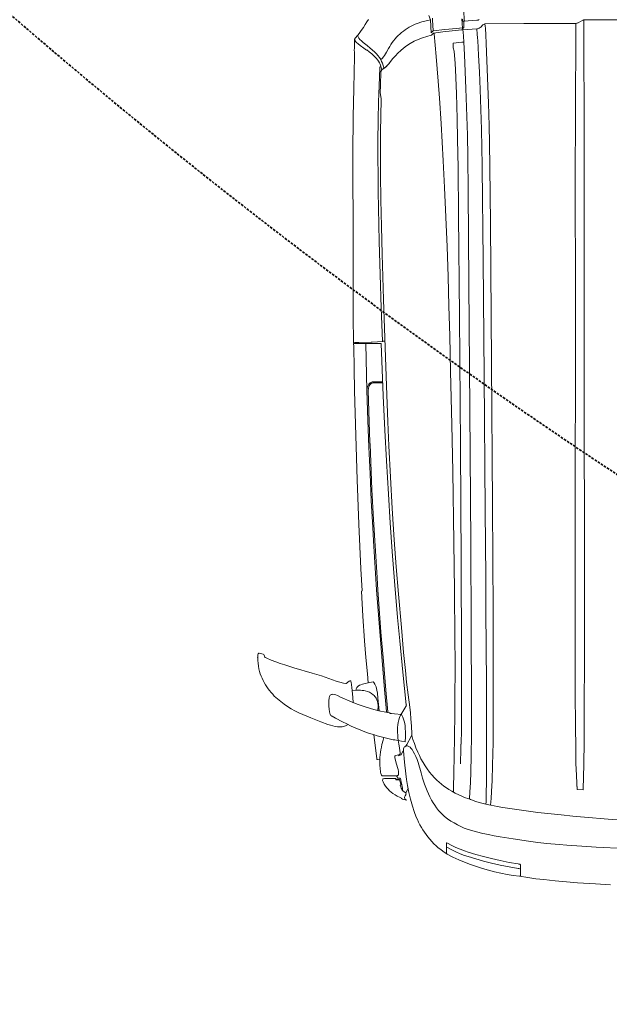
# Model space of a CAD drawing. Header units: millimetres. Extents: x 2204655785 to 2205143108, y 485765510 to 486291538.
# Tile 25 of 156: x 2204898714 to 2204900233, y 486172380 to 486174916. Entities that reach past the tile are written whole.
import ezdxf
from ezdxf.enums import TextEntityAlignment as Align
from ezdxf.lldxf.tags import DXFTag

# ---------------------------------------------------------------- set-up
doc = ezdxf.new("R2010")
doc.units = ezdxf.units.MM
doc.linetypes.add('DASHED2', pattern=[9.525, 6.35, -3.175])
doc.linetypes.add('НЕВИДИМАЯX2', pattern=[19.05, 12.7, -6.35])
for name, color, linetype in [('206ППР Панелевоз', 7, 'Continuous'), ('ППР_Автокран СКАТ-40', 7, 'Continuous'), ('ППР_Автокран_Опасная зона', 1, 'Continuous'), ('ППР_Автокран_Стрела', 7, 'Continuous'), ('ППР_Автокран_Стрела_15м', 7, 'Continuous'), ('ППР_Опасная зона от крана', 1, 'Continuous'), ('ППР_Разрез', 5, 'Continuous'), ('ППР_СКЛАД №2', 7, 'Continuous'), ('ППР_Стрела', 7, 'Continuous')]:
    doc.layers.add(name, color=color, linetype=linetype)
doc.styles.add('ППРк_М1-1', font='GOST_Common Italic.ttf', dxfattribs={"height": 800})
doc.styles.add('ППРк_М1-1кран', font='GOST_Common Italic.ttf', dxfattribs={"width": 0.8, "height": 600})
tags = doc.linetypes.add('опасная зона_Кран', pattern='A,30,-8,4,-8,30,-8,4,-8,30,-8,4,[230,Bbox.shx,S=2.5,R=0,X=0,Y=-10],-6', length=148).pattern_tags.tags
tags[24] = DXFTag(74, 5)

# ---------------------------------------------------------------- blocks, each defined once
blk = doc.blocks.new('*U443')
at = {"layer": 'ППР_Опасная зона от крана', "linetype": 'опасная зона_Кран', "lineweight": 80, "ltscale": 100}
blk.add_arc((135, 0), 50270, 90, 270, dxfattribs=at)
at = {"layer": 'ППР_Стрела', "linetype": 'НЕВИДИМАЯX2', "lineweight": 50, "ltscale": 100}
blk.add_arc((135, 0), 38700, 90, 270, dxfattribs=at)
at = {"layer": 'ППР_Стрела', "linetype": 'Continuous', "lineweight": 100}
blk.add_arc((135, 0), 30700, 90, 270, dxfattribs=at)
at = {"style": 'ППРк_М1-1', "width": 0.8}
for tag, p, height, flags in [('ОПАСНАЯ_ЗОНА', (25480.86, 21929.55), 800, 1), ('ОТЛЕТ_ГРУЗА', (25413.72, 20678.22), 800, 1), ('Кол-во_элементов', (2695.66, -1978.25), 1200, 8)]:
    blk.add_attdef(tag, p, '', height=height, dxfattribs=dict(at, flags=flags))
at = {"style": 'ППРк_М1-1', "width": 0.8, "flags": 8}
blk.add_attdef('МАРКА_КРАНА', text='', height=1200, dxfattribs=at).set_placement((8837.5, 818.17), align=Align.CENTER)
blk.add_attdef('ВЫСОТА', text='', height=1200, dxfattribs=at).set_placement((9134.89, -8454.02), align=Align.MIDDLE_CENTER)
at = {"layer": 'Defpoints', "style": 'ППРк_М1-1', "width": 0.8, "flags": 1}
for tag, p in [('МАКСИМАЛЬНАЯ_ДЛИНА_ГРУЗА', (25470.43, 19233.22)), ('ШИРИНА_ГРУЗА', (25397.01, 17803.51))]:
    blk.add_attdef(tag, p, '', height=800, dxfattribs=at)
at = {"layer": 'ППР_Разрез', "style": 'ППРк_М1-1кран', "width": 0.8, "flags": 8}
for tag, p in [('РАЗРЕЗ2', (-1027.85, 55181.17)), ('РАЗРЕЗ', (-1731.87, -54129.29))]:
    blk.add_attdef(tag, p, '', height=800, dxfattribs=at)
at = {"layer": 'ППР_Стрела', "style": 'ППРк_М1-1кран', "width": 0.8, "flags": 8}
for tag, p in [('ВЫСОТА_КРЮКА_ГОРИЗ', (-19652.89, 21607.87)), ('ГАБАРИТ_СТРЕЛЫ', (-25019.84, 21408.72)), ('ВЫСОТА_КРЮКА_НАКЛ', (-20393.31, 20761.66)), ('ВЫЛЕТ', (-16616.63, 14016.8))]:
    blk.add_attdef(tag, p, '', height=800, rotation=317, dxfattribs=at)
blk = doc.blocks.new('*U778')
at = {"layer": 'ППР_Автокран_Опасная зона', "color": 1, "linetype": 'опасная зона_Кран', "lineweight": 80, "ltscale": 100}
blk.add_arc((-3.65, 4.56), 29000, 319.788537, 219.788112, dxfattribs=at)
at = {"layer": 'ППР_Автокран_Стрела', "lineweight": 50}
blk.add_arc((-3.65, 4.56), 18000, 319.786841, 219.78643, dxfattribs=at)
at = {"layer": 'ППР_Автокран_Стрела_15м', "linetype": 'DASHED2', "lineweight": 35}
blk.add_arc((0.22, 1.42), 15000, 319.786203, 219.767437, dxfattribs=at)
blk = doc.blocks.new('*U789')
at = {"layer": '206ППР Панелевоз', "lineweight": 5}
for p, q in [((36.7, 771.2), (36.7, 2136.3)), ((2099.9, 895.4), (2095.3, 833.4)), ((2171.2, 875.3), (2167.3, 802.4)), ((2262.1, 801.2), (2264.2, 839.6)), ((2095.3, 833.4), (2090.3, 773)), ((2167.3, 802.4), (2165.2, 766)), ((2259.1, 754.9), (2262.1, 801.2)), ((36.8, 769.9), (36.7, 771.2)), ((36.7, 771.2), (36.7, 771.2)), ((36.7, 771.2), (36.9, 769.5)), ((62.7, 771.2), (36.7, 771.2)), ((36.7, 771.2), (36.7, 771.2)), ((37.4, 768.2), (36.8, 769.9)), ((36.9, 769.5), (37.4, 768.2)), ((43.9, 756.3), (37.4, 768.2)), ((37.4, 768.2), (43.9, 756.3)), ((144.3, 771.2), (62.7, 771.2)), ((247.9, 771.7), (144.3, 771.2)), ((303.6, 771.7), (247.9, 771.7)), ((397, 772), (303.6, 771.7)), ((477.3, 772.1), (397, 772)), ((791.9, 772), (477.3, 772.1)), ((1648.3, 772.2), (791.9, 772)), ((1843.8, 772), (1648.3, 772.2)), ((1895.7, 771.7), (1843.8, 772)), ((1954.3, 771), (1895.7, 771.7)), ((2018.6, 769.6), (1954.3, 771)), ((2020.3, 769.6), (2018.6, 769.6)), ((2018.6, 769.6), (2018.6, 769.6)), ((2019.2, 753.4), (2020.3, 769.6)), ((2090.3, 773), (2087.5, 742.8)), ((2165.2, 766), (2162.4, 726.7)), ((44.4, 755.5), (43.9, 756.3)), ((43.9, 756.3), (44, 756.3)), ((44, 756.3), (43.9, 756.3)), ((43.9, 756.3), (44, 756.3)), ((44, 756.3), (45, 753.7)), ((45.2, 752.8), (44.4, 755.5)), ((45, 753.7), (45.5, 751)), ((45.5, 750), (45.2, 752.8)), ((45.5, 751), (45.5, 750)), ((45.5, 750), (112.9, 750.2)), ((45.5, 716.5), (45.5, 750)), ((112.9, 750.2), (224.6, 749.6)), ((224.6, 749.6), (274.5, 749.2)), ((274.5, 749.2), (323.5, 749.4)), ((323.5, 749.4), (402.3, 748.8)), ((402.3, 748.8), (794, 749.1)), ((794, 749.1), (1356.9, 748.7)), ((1356.9, 748.7), (1582, 748.6)), ((1582, 748.6), (1670.3, 748.5)), ((1670.3, 748.5), (1777.3, 748.8)), ((1777.3, 748.8), (1849, 749)), ((1849, 749), (1918.3, 750)), ((1918.3, 750), (1951.3, 750.7)), ((1951.3, 750.7), (1983.3, 752)), ((1983.3, 752), (2002.8, 752.9)), ((2002.8, 752.9), (2011.7, 753.2)), ((2011.7, 753.2), (2011.7, 753.4)), ((2011.7, 753.4), (2011.7, 753.4)), ((2011.7, 753.4), (2019.2, 753.4)), ((2087.5, 742.8), (2084.5, 712.6)), ((2256.9, 726), (2259.1, 754.9)), ((45.9, 616), (45.5, 716.5)), ((2084.5, 712.6), (2077.9, 652.3)), ((2162.4, 726.7), (2160.9, 707.1)), ((2254.3, 697), (2256.9, 726)), ((2160.9, 707.1), (2157.9, 675.8)), ((2251.3, 668.2), (2254.3, 697)), ((2157.9, 675.8), (2155.2, 652.2)), ((2248.8, 647.2), (2251.3, 668.2)), ((2077.9, 652.3), (2074.2, 622.3)), ((2155.2, 652.2), (2152.2, 628.7)), ((2245.8, 626.2), (2248.8, 647.2)), ((46.8, 515.5), (45.9, 616)), ((2074.2, 622.3), (2070.1, 592.2)), ((2152.2, 628.7), (2146.4, 588.6)), ((2242.6, 605.3), (2245.8, 626.2)), ((2070.1, 592.2), (2065.4, 562.3)), ((2146.4, 588.6), (2141, 555.4)), ((2206.7, 578.8), (2210.9, 602)), ((2210.9, 602), (2211.1, 603.8)), ((2211.1, 603.8), (2211.8, 606)), ((2211.8, 606), (2212.9, 607.6)), ((2212.9, 607.6), (2213.5, 608)), ((2213.5, 608), (2214.1, 608.1)), ((2214.1, 608.1), (2229.6, 607.8)), ((2218.3, 578.8), (2222.4, 602)), ((2222.4, 602), (2222.7, 603.5)), ((2222.7, 603.5), (2223.4, 605.8)), ((2223.4, 605.8), (2224.5, 607.4)), ((2224.5, 607.4), (2225.1, 607.8)), ((2225.1, 607.8), (2225.6, 607.9)), ((2225.6, 607.9), (2241.2, 607.6)), ((2240.4, 589.1), (2237.8, 573)), ((2242.6, 605.3), (2240.4, 589.1)), ((2241.2, 607.6), (2241.8, 607.4)), ((2241.8, 607.4), (2242.2, 606.6)), ((2242.2, 606.6), (2242.6, 605.3)), ((2065.4, 562.3), (2062.7, 547.4)), ((2202.1, 555.7), (2206.7, 578.8)), ((2213.6, 555.7), (2218.3, 578.8)), ((2237.8, 573), (2234.7, 557)), ((918.8, 533.3), (559.6, 530.3)), ((1286.9, 535.8), (918.8, 533.3)), ((1561.1, 537.2), (1286.9, 535.8)), ((1649.3, 537.4), (1561.1, 537.2)), ((1561.1, 537.2), (1561.1, 537.2)), ((1864.8, 537.5), (1649.3, 537.4)), ((1897.7, 537.2), (1864.8, 537.5)), ((1956.1, 535.9), (1897.7, 537.2)), ((1995.7, 534.6), (1956.1, 535.9)), ((2024.1, 533.2), (1995.7, 534.6)), ((2042.4, 531.9), (2024.1, 533.2)), ((2062.7, 547.4), (2059.6, 532.5)), ((2138.2, 540.1), (2135.2, 525.4)), ((2141, 555.4), (2138.2, 540.1)), ((2191.9, 512.7), (2196.9, 532.6)), ((2196.9, 532.6), (2202.1, 555.7)), ((2203.4, 512.7), (2208.4, 532.6)), ((2208.4, 532.6), (2213.6, 555.7)), ((2231.1, 541.1), (2227.1, 525.3)), ((2234.7, 557), (2231.1, 541.1)), ((47.7, 515.7), (46.8, 515.5)), ((47.3, 514.4), (47.3, 515.4)), ((48, 512.6), (47.3, 514.4)), ((51.5, 516.4), (47.7, 515.7)), ((49.1, 511.1), (48, 512.6)), ((54.9, 505.3), (49.1, 511.1)), ((49.1, 511.1), (49.1, 511.1)), ((58.8, 517.2), (51.5, 516.4)), ((75.3, 518.5), (58.8, 517.2)), ((97.3, 519.5), (75.3, 518.5)), ((251.4, 525.4), (97.3, 519.5)), ((309.4, 527.2), (251.4, 525.4)), ((353.4, 528.2), (309.4, 527.2)), ((319.2, 507), (411.6, 508.6)), ((415.8, 529), (353.4, 528.2)), ((411.6, 508.6), (416.8, 508.6)), ((559.6, 530.3), (415.8, 529)), ((415.8, 529), (415.8, 529)), ((416.8, 508.6), (655.3, 511.3)), ((416.8, 508.6), (416.8, 508.6)), ((655.3, 511.3), (953.5, 514.2)), ((953.5, 514.2), (1300.4, 517.1)), ((1300.4, 517.1), (1473, 518.3)), ((1473, 518.3), (1558.9, 518.8)), ((1558.9, 518.8), (1746.3, 520.2)), ((1558.9, 518.8), (1558.9, 518.8)), ((1746.3, 520.2), (1804.1, 520.4)), ((1804.1, 520.4), (1860.2, 520)), ((1860.2, 520), (1860.2, 520)), ((1860.2, 520), (1889.6, 520)), ((1889.6, 520), (1939.6, 520.3)), ((1939.6, 520.3), (1978.5, 520.3)), ((1978.5, 520.3), (1990, 520.2)), ((1990, 520.2), (1990, 520.2)), ((1990, 520.2), (2039, 519.3)), ((2039, 519.3), (2050.8, 518.9)), ((2059.6, 530.3), (2042.4, 531.9)), ((2050.8, 518.9), (2057, 518.4)), ((2057, 518.4), (2053.5, 504.9)), ((2057, 518.4), (2059.6, 530.3)), ((2132, 510.9), (2128.1, 494.7)), ((2135.2, 525.4), (2132, 510.9)), ((2186.4, 492.9), (2191.9, 512.7)), ((2198, 492.9), (2203.4, 512.7)), ((2222.5, 509.6), (2217.5, 494.1)), ((2227.1, 525.3), (2222.5, 509.6)), ((37.1, 498.3), (35.8, 501.4)), ((37.6, 495), (37.1, 498.3)), ((39.9, 461.5), (37.6, 495)), ((56.4, 503.6), (54.9, 505.3)), ((54.9, 505.3), (54.9, 505.3)), ((57.6, 501.6), (56.4, 503.6)), ((58.6, 499.5), (57.6, 501.6)), ((59.2, 497.3), (58.6, 499.5)), ((59.6, 495), (59.2, 497.3)), ((59.6, 495), (73.7, 496.5)), ((61.8, 458.9), (59.6, 495)), ((73.7, 496.5), (82.6, 497.1)), ((82.6, 497.1), (90, 497.4)), ((90, 497.4), (127.3, 499.7)), ((127.3, 499.7), (171.2, 501.8)), ((171.2, 501.8), (215.8, 503.8)), ((215.8, 503.8), (293.4, 506.4)), ((293.4, 506.4), (319.2, 507)), ((2049, 490.2), (2044.9, 479.8)), ((2050.6, 494.8), (2049, 490.2)), ((2053.5, 504.9), (2050.6, 494.8)), ((2128.1, 494.7), (2123.7, 478.6)), ((2180.5, 473.2), (2186.4, 492.9)), ((2192, 473.2), (2198, 492.9)), ((2217.5, 494.1), (2212.1, 478.7)), ((36.4, 462.6), (14.2, 461.4)), ((58, 458.1), (33.5, 456.8)), ((34.4, 458.2), (37.7, 458.6)), ((39.3, 463.1), (36.4, 462.6)), ((37.7, 458.6), (39.4, 459)), ((39.4, 462.3), (39.3, 463.1)), ((39.4, 459), (39.4, 462.3)), ((55.1, 461.5), (39.9, 461.5)), ((56.2, 461.3), (55.1, 461.5)), ((55.1, 461.5), (55.1, 461.5)), ((57.1, 460.6), (56.2, 461.3)), ((58.6, 442.9), (57, 458)), ((57.6, 459.6), (57.1, 460.6)), ((57.7, 458.2), (57.6, 459.6)), ((62.1, 459.1), (57.7, 458.2)), ((58.6, 458.2), (61.7, 459)), ((61.7, 459), (61.9, 456.5)), ((68, 459.9), (62.1, 459.1)), ((78.1, 460.9), (68, 459.9)), ((93.6, 461.9), (78.1, 460.9)), ((126.6, 463.4), (93.6, 461.9)), ((94.2, 456.4), (93.6, 461.9)), ((213.6, 467), (126.6, 463.4)), ((285.6, 469.5), (213.6, 467)), ((333.8, 470.8), (285.6, 469.5)), ((388.9, 471.7), (333.8, 470.8)), ((476.7, 472.6), (388.9, 471.7)), ((714.9, 474.8), (476.7, 472.6)), ((1040.5, 477.4), (714.9, 474.8)), ((1385.8, 479.7), (1040.5, 477.4)), ((1600.8, 480.8), (1385.8, 479.7)), ((1794.3, 481.3), (1600.8, 480.8)), ((1876.7, 481.1), (1794.3, 481.3)), ((1933.4, 480.4), (1876.7, 481.1)), ((1973.3, 479.6), (1933.4, 480.4)), ((2002.2, 478.6), (1973.3, 479.6)), ((2025.4, 477.5), (2002.2, 478.6)), ((2043, 476.3), (2025.4, 477.5)), ((2033, 448.5), (2037.3, 458.2)), ((2037.3, 458.2), (2039.3, 463.7)), ((2037.3, 458.2), (2037.3, 458.2)), ((2039.3, 463.7), (2042.8, 474.2)), ((2042.7, 475.1), (2043, 476.3)), ((2042.8, 474.2), (2042.7, 475.1)), ((2042.8, 474.2), (2042.8, 474.2)), ((2043.8, 478), (2043, 476.3)), ((2044.4, 478.4), (2043.8, 478)), ((2044.9, 479.8), (2044.4, 478.3)), ((2044.4, 478.3), (2044.4, 478.4)), ((2118.3, 462.8), (2114.4, 453.8)), ((2121.2, 470.6), (2118.3, 462.8)), ((2123.7, 478.6), (2121.2, 470.6)), ((2173.1, 452.2), (2177.2, 463.1)), ((2177.2, 463.1), (2180.5, 473.2)), ((2184.6, 452.2), (2188.7, 463.1)), ((2188.7, 463.1), (2192, 473.2)), ((2206.2, 463.5), (2199.8, 448.5)), ((2212.1, 478.7), (2206.2, 463.5)), ((61.6, 412.6), (58.6, 442.9)), ((61.9, 456.5), (62.1, 456)), ((62.1, 456), (64.4, 431.7)), ((64.4, 431.7), (67.2, 407.5)), ((96.8, 434.4), (94.2, 456.4)), ((108.3, 434.5), (96.8, 434.4)), ((117, 436.7), (108.3, 434.5)), ((148.8, 439.1), (117, 436.7)), ((165.6, 440), (148.8, 439.1)), ((226.2, 442.4), (165.6, 440)), ((291.2, 444.5), (226.2, 442.4)), ((343.7, 445.7), (291.2, 444.5)), ((417.5, 446.9), (343.7, 445.7)), ((539.2, 448.1), (417.5, 446.9)), ((798.7, 450.4), (539.2, 448.1)), ((1133.9, 452.8), (798.7, 450.4)), ((1200.1, 433.1), (1078.6, 430.8)), ((1434.1, 454.7), (1133.9, 452.8)), ((1381.8, 436), (1200.1, 433.1)), ((1506.5, 437.6), (1381.8, 436)), ((1666.6, 455.7), (1434.1, 454.7)), ((1630.4, 438.8), (1506.5, 437.6)), ((1691.9, 439), (1630.4, 438.8)), ((1805.5, 455.9), (1666.6, 455.7)), ((1713.2, 439), (1691.9, 439)), ((1776.5, 438.7), (1713.2, 439)), ((1832.9, 438.5), (1776.5, 438.7)), ((1864.3, 455.7), (1805.5, 455.9)), ((1873.6, 438.1), (1832.9, 438.5)), ((1902.1, 455.1), (1864.3, 455.7)), ((1944.6, 436.6), (1873.6, 438.1)), ((1901.9, 454.4), (1902.1, 455.1)), ((1913, 454.2), (1901.9, 454.4)), ((1953.1, 453.4), (1913, 454.2)), ((1964.8, 436.3), (1944.6, 436.6)), ((1964.6, 435.9), (1964.8, 436.3)), ((2026.1, 434.9), (1964.6, 435.9)), ((2023.6, 430.6), (2028.5, 439.4)), ((2028.5, 439.4), (2033, 448.5)), ((2105.3, 436.4), (2100.2, 428)), ((2110.1, 445), (2105.3, 436.4)), ((2114.4, 453.8), (2110.1, 445)), ((2163.2, 430.9), (2168.4, 441.4)), ((2168.4, 441.4), (2173.1, 452.2)), ((2174.8, 430.9), (2180, 441.4)), ((2180, 441.4), (2184.6, 452.2)), ((2193, 433.7), (2185.7, 419.1)), ((2199.8, 448.5), (2193, 433.7)), ((64.8, 382.3), (61.6, 412.6)), ((67.2, 407.5), (70.4, 383.4)), ((399.9, 408.6), (303.1, 403.1)), ((468, 412.1), (399.9, 408.6)), ((544.5, 415.5), (468, 412.1)), ((621, 418.4), (544.5, 415.5)), ((697.6, 421), (621, 418.4)), ((774.1, 423.3), (697.6, 421)), ((850.6, 425.4), (774.1, 423.3)), ((941.9, 427.7), (850.6, 425.4)), ((1078.6, 430.8), (941.9, 427.7)), ((2010.3, 410.2), (2005.3, 403.9)), ((2014.9, 416.8), (2010.3, 410.2)), ((2019.4, 423.5), (2014.9, 416.8)), ((2023.5, 430.4), (2019.4, 423.5)), ((2084.3, 407.5), (2078.7, 401.8)), ((2088.5, 412.2), (2084.3, 407.5)), ((2094.6, 419.9), (2088.5, 412.2)), ((2100.2, 428), (2094.6, 419.9)), ((2156.4, 417.8), (2157, 419.8)), ((2156.4, 417.2), (2156.4, 417.8)), ((2156.7, 416.9), (2156.4, 417.2)), ((2157.1, 416.7), (2156.7, 416.9)), ((2157, 419.8), (2163.2, 430.9)), ((2171.2, 416.7), (2157.1, 416.7)), ((2167.9, 417.8), (2168.5, 419.8)), ((2168, 417.2), (2167.9, 417.8)), ((2168.2, 416.9), (2168, 417.2)), ((2168.6, 416.7), (2168.2, 416.9)), ((2168.5, 419.8), (2174.8, 430.9)), ((2182.8, 416.7), (2168.6, 416.7)), ((2168.6, 416.7), (2168.6, 416.7)), ((2174, 402.1), (2178.1, 407.6)), ((2178.1, 407.6), (2182, 413.3)), ((2182, 413.3), (2185.7, 419.1)), ((2183.6, 417.1), (2182.8, 416.7)), ((2182.8, 416.7), (2182.8, 416.7)), ((2184.6, 417.8), (2183.6, 417.1)), ((2185.7, 419.1), (2184.6, 417.8)), ((36.5, 381.2), (32.3, 380.9)), ((64.8, 382.3), (36.5, 381.2)), ((70.1, 377.4), (64.8, 382.3)), ((72.7, 385.6), (70.3, 385.4)), ((70.4, 383.4), (75.6, 378.6)), ((131, 390.8), (72.7, 385.6)), ((194, 395.8), (131, 390.8)), ((238.3, 398.9), (194, 395.8)), ((303.1, 403.1), (238.3, 398.9)), ((1981.6, 379.6), (1989, 386.4)), ((1994.7, 391.9), (1989, 386.2)), ((2000.1, 397.8), (1994.7, 391.9)), ((2005.3, 403.9), (2000.1, 397.8)), ((2053, 382.4), (2046.1, 378.4)), ((2059.8, 386.7), (2053, 382.4)), ((2066.4, 391.4), (2059.8, 386.7)), ((2072.7, 396.4), (2066.4, 391.4)), ((2078.7, 401.8), (2072.7, 396.4)), ((2153, 379), (2158.6, 384.4)), ((2158.6, 384.4), (2164, 390.1)), ((2164, 390.1), (2169.1, 396)), ((2169.1, 396), (2174, 402.1)), ((24.8, 371.2), (36.8, 376.1)), ((36.2, 375.9), (38.7, 364.4)), ((36.8, 376.1), (70.1, 377.4)), ((36.8, 376.1), (36.8, 376.1)), ((38.7, 364.4), (41.8, 353.1)), ((75.6, 378.6), (76.2, 377.3)), ((76.2, 377.3), (79.3, 366)), ((79.3, 366), (82.8, 355)), ((1940, 351.3), (1949.8, 356.8)), ((1949.8, 356.8), (1958.2, 361.9)), ((1958.2, 361.9), (1965.7, 367.1)), ((1965.7, 367.1), (1974.2, 373.5)), ((1974.2, 373.5), (1981.6, 379.6)), ((1990.2, 355.6), (1976.1, 351.5)), ((2005.6, 360.6), (1990.2, 355.6)), ((2013.9, 363.7), (2005.6, 360.6)), ((2022.1, 366.9), (2013.9, 363.7)), ((2030.2, 370.5), (2022.1, 366.9)), ((2038.2, 374.3), (2030.2, 370.5)), ((2046.1, 378.4), (2038.2, 374.3)), ((2116.6, 352.3), (2122.9, 356.1)), ((2122.9, 356.1), (2129.2, 360.1)), ((2129.2, 360.1), (2135.2, 364.4)), ((2135.2, 364.4), (2141.2, 368.9)), ((2141.2, 368.9), (2147.2, 373.8)), ((2147.2, 373.8), (2153, 379)), ((41.8, 353.1), (45.6, 341.9)), ((45.6, 341.9), (47.8, 336.5)), ((47.8, 336.5), (50.2, 331.1)), ((50.2, 331.1), (52.9, 325.8)), ((82.8, 355), (86.9, 344.3)), ((86.9, 344.3), (91.7, 333.9)), ((91.7, 333.9), (97.2, 323.8)), ((1879.7, 327.8), (1889.9, 330.7)), ((1889.9, 330.7), (1900.5, 334.2)), ((1900.5, 334.2), (1911.6, 338.3)), ((1911.6, 338.3), (1922.5, 342.8)), ((1921.4, 331.6), (1916.2, 328.3)), ((1927.3, 334.9), (1921.4, 331.6)), ((1922.5, 342.8), (1931.8, 347.1)), ((1934.2, 338.3), (1927.3, 334.9)), ((1931.8, 347.1), (1940, 351.3)), ((1941.6, 341.6), (1934.2, 338.3)), ((1949.1, 344.3), (1941.6, 341.6)), ((1976.1, 351.5), (1949.1, 344.3)), ((2062, 329.2), (2076.1, 333.8)), ((2076.1, 333.8), (2089.9, 339.2)), ((2089.9, 339.2), (2096.7, 342.2)), ((2096.7, 342.2), (2103.4, 345.3)), ((2103.4, 345.3), (2110.1, 348.7)), ((2110.1, 348.7), (2116.6, 352.3)), ((52.9, 325.8), (55.7, 320.7)), ((55.7, 320.7), (58.8, 315.6)), ((58.8, 315.6), (62, 310.7)), ((62, 310.7), (65.5, 306)), ((65.5, 306), (69.1, 301.3)), ((97.2, 323.8), (103.5, 314.2)), ((103.5, 314.2), (109.2, 306.4)), ((109.2, 306.4), (115.4, 299)), ((1601.7, 300.7), (1666.2, 306.5)), ((1666.2, 306.5), (1712.7, 311.1)), ((1712.7, 311.1), (1742.9, 314.3)), ((1801.2, 313.4), (1717, 304.2)), ((1742.9, 314.3), (1775, 318.3)), ((1775, 318.3), (1806.9, 322.7)), ((1800.6, 313.6), (1803.1, 313.3)), ((1803.6, 313.1), (1801.2, 313.4)), ((1803.1, 313.3), (1804.5, 312.9)), ((1805.6, 312.4), (1803.6, 313.1)), ((1804.5, 312.9), (1805.4, 312.5)), ((1805.4, 312.5), (1805.4, 312.5)), ((1805.4, 312.5), (1822.3, 301.9)), ((1822.3, 302), (1805.6, 312.4)), ((1805.6, 312.4), (1805.6, 312.4)), ((1806.9, 322.4), (1821.2, 324.1)), ((1806.9, 322.7), (1806.9, 322.4)), ((1821.2, 324.1), (1836.6, 325.5)), ((1832.7, 304.6), (1827.7, 302.1)), ((1838, 306.6), (1832.7, 304.6)), ((1836.6, 325.5), (1855.8, 326.6)), ((1843.4, 308.2), (1838, 306.6)), ((1848.9, 309.4), (1843.4, 308.2)), ((1854.6, 310.3), (1848.9, 309.4)), ((1860.3, 310.9), (1854.6, 310.3)), ((1855.8, 326.6), (1875.7, 327.5)), ((1871.9, 311.3), (1860.3, 310.9)), ((1883.5, 311.2), (1871.9, 311.3)), ((1875.7, 327.5), (1879.7, 327.8)), ((1882.1, 325.8), (1878.3, 327.8)), ((1903.5, 314.5), (1882.1, 325.8)), ((1896.1, 310.7), (1883.5, 311.2)), ((1894.8, 301.4), (1896.3, 310.6)), ((1896.3, 310.6), (1896.1, 310.7)), ((1907.2, 312.4), (1903.5, 314.5)), ((1907.2, 318.3), (1906.6, 317)), ((1906.6, 317), (1906.6, 316.1)), ((1906.6, 316.1), (1907.1, 313.1)), ((1907.1, 313.1), (1907.6, 311.7)), ((1910.4, 323.2), (1907.2, 318.3)), ((1907.6, 311.7), (1908.8, 309.7)), ((1908.8, 309.7), (1910.1, 308.4)), ((1910.1, 308.4), (1911.9, 307.3)), ((1912.5, 325.4), (1910.4, 323.2)), ((1911.9, 307.3), (1914.2, 306.5)), ((1916.2, 328.3), (1912.5, 325.4)), ((1914.2, 306.5), (1916.6, 306.1)), ((1916.6, 306.1), (1919, 306)), ((1919, 306), (1948.9, 308.8)), ((1929, 300.5), (1919.5, 305.7)), ((1948.9, 308.8), (1978.8, 312.3)), ((1978.8, 312.3), (1993.7, 314.3)), ((1993.7, 314.3), (2008.6, 316.7)), ((2008.6, 316.7), (2026.5, 320.1)), ((2027.8, 312), (2016.7, 317.9)), ((2023.1, 305.4), (2018.8, 303.9)), ((2022.5, 304.6), (2020.9, 303)), ((2025, 307.8), (2022.5, 304.6)), ((2028, 312.3), (2025, 307.8)), ((2026.5, 320.1), (2044.3, 324.3)), ((2028.7, 312.6), (2028, 312.3)), ((2029.9, 312.9), (2028.7, 312.6)), ((2031.2, 312.7), (2029.9, 312.9)), ((2032.6, 312.2), (2031.2, 312.7)), ((2035.2, 310.8), (2032.6, 312.2)), ((2039.2, 309), (2035.2, 310.8)), ((2040.5, 308.9), (2039.2, 309)), ((2041.9, 309.3), (2040.5, 308.9)), ((2043.2, 310.1), (2041.9, 309.3)), ((2044.6, 311.6), (2043.2, 310.1)), ((2044.3, 324.3), (2061.9, 329.1)), ((2044.3, 303.5), (2045.2, 306.4)), ((2046.9, 314.5), (2044.6, 311.6)), ((2045.2, 306.4), (2046.9, 314.5)), ((2061.9, 329.1), (2062, 329.2)), ((69.1, 301.3), (73, 296.9)), ((73, 296.9), (77.1, 292.6)), ((77.1, 292.6), (81.3, 288.5)), ((81.3, 288.5), (85.7, 284.5)), ((85.7, 284.5), (90.3, 280.8)), ((90.3, 280.8), (95, 277.2)), ((115.4, 299), (122, 292)), ((122, 292), (129, 285.3)), ((129, 285.3), (136.3, 279.1)), ((136.3, 279.1), (143.9, 273.2)), ((1295, 277.4), (1375.5, 282.6)), ((1375.5, 282.6), (1445.6, 287.8)), ((1482.6, 283.3), (1406.1, 277.5)), ((1445.6, 287.8), (1515.7, 293.3)), ((1575.7, 291), (1482.6, 283.3)), ((1515.7, 293.3), (1601.7, 300.7)), ((1635.8, 296.4), (1575.7, 291)), ((1717, 304.2), (1635.8, 296.4)), ((1827.9, 298.9), (1822.3, 302)), ((1824.4, 283.3), (1823.3, 275.1)), ((1825.7, 301), (1824.4, 283.3)), ((1827.7, 302.1), (1825.7, 301)), ((1825.7, 301), (1825.7, 301)), ((1833.8, 296.3), (1827.9, 298.9)), ((1839.9, 294.4), (1833.8, 296.3)), ((1846.2, 292.9), (1839.9, 294.4)), ((1852.7, 291.8), (1846.2, 292.9)), ((1859.3, 291.2), (1852.7, 291.8)), ((1866, 290.9), (1859.3, 291.2)), ((1872.6, 291), (1866, 290.9)), ((1879.3, 291.3), (1872.6, 291)), ((1885.8, 291.9), (1879.3, 291.3)), ((1892.3, 292.7), (1885.8, 291.9)), ((1886.3, 258.9), (1890.9, 279.3)), ((1890.8, 282.3), (1891.2, 284.3)), ((1890.8, 280.9), (1890.8, 282.3)), ((1891.2, 280.3), (1890.8, 280.9)), ((1890.9, 279.3), (1891.2, 280.3)), ((1891.2, 284.3), (1893.2, 292.8)), ((1902.3, 294.1), (1892.3, 292.7)), ((1893.2, 292.8), (1894.8, 301.4)), ((1906.4, 294.7), (1902.3, 294.1)), ((1902.3, 294.1), (1902.3, 294.1)), ((1902.3, 294.1), (1902.3, 294.1)), ((1924.8, 297.7), (1906.4, 294.7)), ((1925.9, 297.8), (1924.8, 297.7)), ((1927.2, 297.4), (1925.9, 297.8)), ((1928.2, 296.6), (1927.2, 297.4)), ((1928.8, 295.7), (1928.2, 296.6)), ((1929.4, 293.6), (1928.8, 295.7)), ((1929.4, 300.2), (1929, 300.5)), ((1930.6, 297.9), (1929.4, 300.2)), ((1931.4, 286.7), (1929.4, 293.6)), ((1932.7, 292.8), (1930.6, 297.9)), ((1932.2, 285), (1931.4, 286.7)), ((1933, 284.2), (1932.2, 285)), ((1933.9, 283.8), (1933, 284.2)), ((1935.2, 283.6), (1933.9, 283.8)), ((1937, 283.9), (1935.2, 283.6)), ((1950.9, 287.3), (1937, 283.9)), ((1967.1, 292.2), (1950.9, 287.3)), ((1972.5, 293.3), (1967.1, 292.2)), ((1978, 293.8), (1972.5, 293.3)), ((1979.6, 293.7), (1978, 293.8)), ((1981.1, 293.2), (1979.6, 293.7)), ((1982.3, 292.3), (1981.1, 293.2)), ((1983.1, 291.1), (1982.3, 292.3)), ((1983.6, 289.7), (1983.1, 291.1)), ((1983.8, 288), (1983.6, 289.7)), ((1985.5, 288.9), (1983.8, 288.6)), ((1983.8, 252), (1983.8, 288)), ((1986.3, 289.8), (1985.5, 288.9)), ((1988.7, 291.1), (1986.3, 289.8)), ((1989.6, 291.9), (1988.7, 291.1)), ((1989.8, 292.7), (1989.6, 291.9)), ((1990.1, 297.2), (1989.8, 292.7)), ((1990.3, 297.9), (1990.1, 297.2)), ((1990.1, 297.2), (1990.1, 297.2)), ((1991, 298.2), (1990.3, 297.9)), ((1991, 286.7), (1990.8, 286.4)), ((1990.8, 286.4), (1990.8, 285.5)), ((1990.8, 285.5), (1990.8, 269.5)), ((1999.8, 300.3), (1991, 298.2)), ((1991, 298.2), (1991, 298.2)), ((1993.4, 286.7), (1991, 286.7)), ((1992.3, 286.7), (1992.4, 288.4)), ((1992.4, 288.4), (1992.9, 293.1)), ((1992.4, 288.4), (1992.4, 288.4)), ((1992.9, 293.1), (1993.3, 294.9)), ((1993.3, 294.9), (1993.6, 295.6)), ((1994, 287), (1993.4, 286.7)), ((1993.6, 295.6), (1994, 295.8)), ((1994, 295.8), (1994.3, 295.9)), ((1994, 295.8), (1994, 295.8)), ((1994.3, 287.6), (1994, 287)), ((1997.9, 297.1), (1994.3, 295.9)), ((1994.3, 295.9), (1994.4, 295.9)), ((1994.4, 295.9), (1994.3, 287.6)), ((1999, 297.5), (1997.9, 297.1)), ((2006.1, 299.6), (1999, 297.5)), ((2002.5, 301.2), (1999.8, 300.3)), ((2011.5, 303.2), (2002.5, 301.2)), ((2006.8, 299.6), (2006.1, 299.6)), ((2007.2, 299.3), (2006.8, 299.6)), ((2007.6, 298.1), (2007.2, 299.3)), ((2012.4, 299.1), (2007.6, 298.1)), ((2015.3, 303.7), (2011.5, 303.2)), ((2015.6, 300.2), (2012.4, 299.1)), ((2018.8, 303.9), (2015.3, 303.7)), ((2018.6, 301.6), (2015.6, 300.2)), ((2020.9, 303), (2018.6, 301.6)), ((2029.4, 278.7), (2033.1, 284.5)), ((2033.1, 284.5), (2036.2, 290.2)), ((2036.2, 290.2), (2039.7, 297.5)), ((2039.7, 297.5), (2041.1, 300.8)), ((2041.1, 300.8), (2042.6, 301.5)), ((2042.6, 301.5), (2044.3, 303.5)), ((95, 277.2), (99.9, 273.9)), ((99.9, 273.9), (104.9, 270.7)), ((104.9, 270.7), (110, 267.7)), ((110, 267.7), (119.6, 262.7)), ((119.6, 262.7), (123.9, 260.2)), ((123.9, 260.2), (128, 257.5)), ((128, 257.5), (131.9, 254.6)), ((131.9, 254.6), (135.6, 251.3)), ((143.5, 273.1), (148.6, 269)), ((143.9, 273.2), (143.9, 273.2)), ((143.9, 273.2), (150.3, 267.9)), ((154.4, 253.9), (148.2, 251.8)), ((148.6, 269), (152.2, 265.8)), ((150.3, 267.9), (153.4, 265.1)), ((152.2, 265.8), (156.5, 261.3)), ((153.4, 265.1), (156.3, 262.2)), ((161.1, 255.6), (154.4, 253.9)), ((156.3, 262.2), (159, 259)), ((156.5, 261.3), (160.5, 256.5)), ((159, 259), (161.5, 255.7)), ((160.5, 256.5), (161.1, 255.6)), ((164.9, 250.3), (161.1, 255.6)), ((161.5, 255.7), (161.5, 255.7)), ((161.5, 255.7), (165.3, 250.4)), ((640.3, 251.3), (756.8, 254.8)), ((756.8, 254.8), (979.5, 262.5)), ((864.4, 253.3), (864.3, 258.5)), ((1004.6, 254.3), (870.5, 248.7)), ((979.5, 262.5), (1072, 266.1)), ((1093.2, 258.5), (1004.6, 254.3)), ((1072, 266.1), (1133.7, 268.7)), ((1172, 262.6), (1093.2, 258.5)), ((1133.7, 268.7), (1214.3, 272.7)), ((1258.1, 267.5), (1172, 262.6)), ((1214.3, 272.7), (1295, 277.4)), ((1332.1, 272.3), (1258.1, 267.5)), ((1406.1, 277.5), (1332.1, 272.3)), ((1613.9, 248.3), (1688.5, 254.4)), ((1676, 250.1), (1761.4, 257.5)), ((1688.5, 254.4), (1762.9, 260.9)), ((1761.4, 257.5), (1818.3, 262.8)), ((1762.9, 260.9), (1818.8, 266)), ((1820.2, 260.9), (1816, 242.9)), ((1818.3, 262.8), (1820.6, 262.9)), ((1818.8, 266), (1821.2, 266.2)), ((1821.9, 269.9), (1820.2, 260.9)), ((1822.1, 271), (1821.9, 269.9)), ((1822.5, 271.6), (1822.1, 271)), ((1822.9, 272.6), (1822.5, 271.6)), ((1823.3, 275.1), (1822.9, 272.6)), ((1883.6, 248.7), (1886.3, 258.9)), ((1885.5, 255.8), (1892.2, 253.8)), ((1892.2, 253.8), (1903.2, 250.8)), ((1990.8, 269.5), (1991, 257.1)), ((1991, 257.1), (1991.2, 255)), ((1991.2, 255), (1991.7, 254)), ((1991.7, 254), (1992.5, 253.1)), ((1995.8, 252.4), (1999.5, 253.8)), ((1999.5, 253.8), (2005, 256.7)), ((2005, 256.7), (2010.1, 259.8)), ((2010.1, 259.8), (2014.5, 263)), ((2014.5, 263), (2018.6, 266.5)), ((2018.6, 266.5), (2022.5, 270.2)), ((2022.5, 270.2), (2026.3, 274.5)), ((2026.3, 274.5), (2029.4, 278.7)), ((119.1, 231.8), (109, 220.5)), ((124.1, 236.8), (119.1, 231.8)), ((123.9, 224.3), (128.8, 229.6)), ((128.2, 240.4), (124.1, 236.8)), ((133.4, 244.3), (128.2, 240.4)), ((128.8, 229.6), (135.3, 235.9)), ((138.8, 247.5), (133.4, 244.3)), ((135.3, 235.9), (139.9, 239.8)), ((135.6, 251.3), (138.8, 247.6)), ((143.4, 249.9), (138.8, 247.5)), ((139.9, 239.8), (142.8, 241.9)), ((142.8, 241.9), (146.8, 244.1)), ((148.2, 251.8), (143.4, 249.9)), ((146.8, 244.1), (150.9, 245.9)), ((150.9, 245.9), (155.9, 247.7)), ((155.9, 247.7), (162.9, 249.8)), ((155.9, 247.7), (156.9, 246.5)), ((156.9, 246.5), (158.3, 245.7)), ((158.3, 245.7), (159.7, 245.4)), ((159.7, 245.4), (206.6, 243.4)), ((162.9, 249.8), (164.9, 250.3)), ((165.3, 250.4), (169.6, 248.2)), ((169.6, 248.2), (205.8, 246.7)), ((205.8, 246.7), (223.9, 246.1)), ((206.6, 243.4), (248, 242.1)), ((223.9, 246.1), (239.5, 248.6)), ((239.5, 248.6), (241.7, 248.9)), ((241.7, 248.9), (283.6, 247.9)), ((248, 242.1), (293.9, 241.1)), ((283.6, 247.9), (325.5, 247.3)), ((293.9, 241.1), (350, 240.5)), ((325.5, 247.3), (378.2, 247.1)), ((350, 240.5), (392.9, 240.4)), ((378.2, 247.1), (434.5, 247.3)), ((392.9, 240.4), (435.7, 240.6)), ((434.5, 247.3), (500.3, 248.1)), ((435.7, 240.6), (478.6, 241)), ((478.6, 241), (521.4, 241.7)), ((500.3, 248.1), (568.9, 249.5)), ((521.4, 241.7), (607.1, 243.7)), ((568.9, 249.5), (640.3, 251.3)), ((607.1, 243.7), (692.8, 246.2)), ((692.8, 246.2), (778.5, 249.1)), ((778.5, 249.1), (864.4, 252.3)), ((864.6, 253.3), (864.4, 253.3)), ((864.4, 252.3), (864.4, 253.3)), ((867.1, 225.7), (864.6, 253.3)), ((870.5, 248.7), (870.5, 177.7)), ((968.5, 252.7), (968.5, 228.1)), ((971.6, 252.9), (971.6, 227.5)), ((1246.1, 225.1), (1323.3, 229.1)), ((1323.3, 229.1), (1391.4, 233)), ((1344, 227), (1378.6, 229)), ((1378.6, 229), (1505.1, 237.1)), ((1378.6, 229), (1378.6, 229)), ((1391.4, 233), (1459.5, 237.2)), ((1459.5, 237.2), (1504.9, 240.3)), ((1504.9, 240.3), (1613.9, 248.3)), ((1505.1, 237.1), (1590.6, 243.3)), ((1590.6, 243.3), (1676, 250.1)), ((1742.7, 229), (1742.1, 228.1)), ((1743.8, 230.1), (1742.7, 229)), ((1747.3, 232.3), (1743.8, 230.1)), ((1751, 234.1), (1747.3, 232.3)), ((1754.8, 235.6), (1751, 234.1)), ((1758.8, 236.8), (1754.8, 235.6)), ((1762.9, 237.7), (1758.8, 236.8)), ((1771.3, 239), (1762.9, 237.7)), ((1784, 240.4), (1771.3, 239)), ((1771.6, 223.8), (1775.1, 228.4)), ((1775.1, 228.4), (1777, 230.5)), ((1777, 230.5), (1779.1, 232.4)), ((1779.1, 232.4), (1781.3, 234.1)), ((1781.3, 234.1), (1783.7, 235.6)), ((1783.7, 235.6), (1788.1, 237.8)), ((1799.9, 242.2), (1784, 240.4)), ((1788.1, 237.8), (1792.7, 239.4)), ((1792.7, 239.4), (1797.6, 240.5)), ((1797.6, 240.5), (1802.6, 241.1)), ((1816.1, 244), (1799.9, 242.2)), ((1799.9, 242.2), (1799.9, 242.2)), ((1802.6, 241.1), (1807.5, 241)), ((1807.5, 241), (1812.4, 240.4)), ((1816, 242.9), (1811.2, 223.9)), ((1812.4, 240.4), (1815.1, 239.9)), ((1874.4, 218.7), (1877.7, 228.6)), ((1877.7, 228.6), (1880.8, 238.7)), ((1878, 229.6), (1905.2, 233)), ((1880.8, 238.7), (1883.6, 248.7)), ((1903.2, 250.8), (1909.8, 249.3)), ((1905.2, 233), (1940, 237.6)), ((1909.8, 249.3), (1916.5, 248)), ((1916.5, 248), (1923.2, 246.9)), ((1923.2, 246.9), (1929.9, 246)), ((1929.9, 246), (1936.7, 245.4)), ((1936.7, 245.4), (1943.5, 245.1)), ((1940, 237.6), (1940.7, 237.4)), ((1940.7, 237.4), (1941.2, 237.5)), ((1941.2, 237.5), (1941.7, 238.1)), ((1941.7, 238.1), (1942.1, 239.5)), ((1942.1, 239.5), (1942.2, 245.1)), ((1943.5, 245.1), (1950.3, 245)), ((1950.3, 245), (1957, 245.3)), ((1957, 245.3), (1963.8, 245.8)), ((1963.8, 245.8), (1974.1, 247.1)), ((1974.1, 247.1), (1977.6, 247.7)), ((1977.6, 247.7), (1980.2, 248.6)), ((1980.2, 248.6), (1981.7, 249.4)), ((1981.7, 249.4), (1983.4, 251)), ((1983.4, 251), (1983.8, 251.8)), ((1983.8, 251.8), (1983.8, 252)), ((1992.5, 253.1), (1993.5, 252.6)), ((1993.5, 252.6), (1994.7, 252.3)), ((1994.7, 252.3), (1995.8, 252.4)), ((41.9, 211.9), (35.7, 216.5)), ((48.3, 207.6), (41.9, 211.9)), ((56, 202.9), (48.3, 207.6)), ((102.7, 213), (94.6, 202.3)), ((102.3, 194.3), (109, 203.9)), ((109, 220.5), (102.7, 213)), ((109, 203.9), (114.3, 211)), ((113.9, 211.4), (118.5, 217.6)), ((114.3, 211), (113.9, 211.4)), ((118.5, 217.6), (123.9, 224.3)), ((867.1, 223.2), (867.1, 225.7)), ((867.3, 191), (867.1, 223.2)), ((870.5, 209), (990.8, 212.2)), ((968.5, 228.1), (968.9, 225.4)), ((968.9, 225.4), (969.5, 223.6)), ((969.5, 223.6), (970.4, 221.8)), ((970.4, 221.8), (971.6, 220.2)), ((971.6, 227.5), (972, 225.7)), ((971.6, 220.2), (973, 218.6)), ((972, 225.7), (972.6, 224.1)), ((972.6, 224.1), (973.6, 222.7)), ((973, 218.6), (974.6, 217.2)), ((973.6, 222.7), (976, 220.1)), ((974.6, 217.2), (978.2, 214.9)), ((976, 220.1), (978.8, 218.1)), ((978.2, 214.9), (982.1, 213.3)), ((978.8, 218.1), (981.9, 216.6)), ((981.9, 216.6), (985.3, 215.7)), ((982.1, 213.3), (984, 212.8)), ((984, 212.8), (990.8, 212.2)), ((985.3, 215.7), (990.9, 215.4)), ((990.8, 212.2), (1067.7, 214.6)), ((990.9, 215.4), (1125.2, 219.8)), ((1067.7, 214.6), (1136.8, 217.1)), ((1125.2, 219.8), (1129.5, 220)), ((1129.5, 220), (1246.1, 225.1)), ((1136.8, 217.1), (1205.9, 220)), ((1205.9, 220), (1275, 223.3)), ((1275, 223.3), (1344, 227)), ((1572.3, 201.8), (1636.2, 206.2)), ((1636.2, 206.2), (1678.8, 209.5)), ((1678.8, 209.5), (1721.4, 213.1)), ((1721.4, 213.1), (1744.1, 215.3)), ((1742.1, 228.1), (1742.1, 228)), ((1742.1, 228), (1744.2, 215)), ((1744.2, 215), (1745.6, 207.9)), ((1745.6, 207.9), (1747.4, 200.9)), ((1763.6, 199.5), (1764.2, 203.7)), ((1764.2, 203.7), (1764.9, 207.9)), ((1764.9, 207.9), (1766.5, 213.4)), ((1766.5, 213.4), (1768.7, 218.7)), ((1768.7, 218.7), (1771.6, 223.8)), ((1805.6, 205.2), (1799.3, 186.6)), ((1811.2, 223.9), (1805.6, 205.2)), ((1865.5, 194.9), (1870.1, 206.8)), ((1870.1, 206.8), (1874.4, 218.7)), ((64.2, 197.4), (56, 202.9)), ((71.6, 191.9), (64.2, 197.4)), ((76.2, 188.2), (71.6, 191.9)), ((76.4, 188.2), (76.2, 188.2)), ((76.2, 188.2), (83.3, 181.5)), ((78.2, 188.5), (76.4, 188.2)), ((80.3, 189.3), (78.2, 188.5)), ((83.2, 191.1), (80.3, 189.3)), ((86.8, 193.9), (83.2, 191.1)), ((83.3, 181.5), (83.3, 181.5)), ((83.3, 181.5), (84.6, 180.7)), ((83.3, 181.5), (84.9, 181.1)), ((84.6, 180.7), (86, 180.2)), ((84.9, 181.1), (86.8, 181)), ((86, 180.2), (86.8, 180.1)), ((90.6, 197.7), (86.8, 193.9)), ((86.8, 181), (88.7, 181.3)), ((86.8, 180.1), (111.1, 179.8)), ((88.7, 181.3), (90.7, 182.1)), ((94.6, 202.3), (90.6, 197.7)), ((90.7, 182.1), (92.9, 183.5)), ((92.9, 183.5), (95.1, 185.4)), ((95.1, 185.4), (98.5, 189.2)), ((98.5, 189.2), (102.3, 194.3)), ((111.1, 179.8), (112.4, 179.3)), ((112.4, 179.3), (113.7, 179.1)), ((113.7, 179.1), (115, 179)), ((115, 179), (116.4, 179.2)), ((116.4, 179.2), (118, 179.7)), ((118, 179.7), (130.7, 179.7)), ((130.7, 179.7), (213.4, 178)), ((213.4, 178), (286.2, 177)), ((799.4, 177), (868, 177.8)), ((867.6, 180.7), (867.3, 191)), ((868, 177.8), (867.6, 180.7)), ((870.5, 177.7), (877.5, 177.9)), ((877.5, 177.9), (934.9, 178.9)), ((934.9, 178.9), (992.3, 180.1)), ((992.3, 180.1), (1107, 183.1)), ((1107, 183.1), (1221.5, 186.8)), ((1221.5, 186.8), (1335.9, 191.3)), ((1335.9, 191.3), (1393, 193.9)), ((1393, 193.9), (1450.2, 196.7)), ((1450.2, 196.7), (1507.3, 199.9)), ((1507.3, 199.9), (1508.3, 197.9)), ((1508.3, 197.9), (1572.3, 201.8)), ((1747.4, 200.9), (1749, 196.4)), ((1749, 196.4), (1750.5, 193.1)), ((1750.5, 193.1), (1752.5, 189.9)), ((1752.5, 189.9), (1755.1, 187.1)), ((1755.1, 187.1), (1756.5, 186)), ((1756.5, 186), (1758, 185)), ((1758, 185), (1759.5, 184.4)), ((1759.5, 184.4), (1761.2, 184)), ((1761.2, 184), (1763.7, 184.1)), ((1762.8, 184), (1762.8, 184)), ((1763.3, 195.2), (1763.6, 199.5)), ((1763.3, 191), (1763.3, 195.2)), ((1763.5, 186.7), (1763.3, 191)), ((1764.8, 173.9), (1763.5, 186.7)), ((1799.3, 186.6), (1793.5, 172.2)), ((1855.6, 171.6), (1860.7, 183.2)), ((1860.7, 183.2), (1865.5, 194.9)), ((286.2, 177), (379.6, 176.1)), ((379.6, 176.1), (472.9, 175.8)), ((472.9, 175.8), (524.9, 176.7)), ((524.9, 176.7), (593.6, 176.3)), ((593.6, 176.3), (662.2, 176.2)), ((662.2, 176.2), (730.8, 176.4)), ((730.8, 176.4), (799.4, 177)), ((1739.2, 169.3), (1739.1, 167.8)), ((1739.1, 167.8), (1739.7, 166.6)), ((1739.4, 169.7), (1739.2, 169.3)), ((1740.2, 170.5), (1739.4, 169.7)), ((1739.7, 166.6), (1740, 166.2)), ((1740, 166.2), (1745.8, 158.5)), ((1741, 170.9), (1740.2, 170.5)), ((1742.5, 171.1), (1741, 170.9)), ((1742.1, 163.4), (1742.1, 163.4)), ((1756.4, 172.9), (1742.5, 171.1)), ((1744, 161), (1743.9, 161)), ((1745.9, 157.8), (1745, 152)), ((1745.8, 158.5), (1745.8, 158.6)), ((1745.8, 158.6), (1745.9, 157.7)), ((1745.9, 157.7), (1745.9, 157.8)), ((1781.4, 175.6), (1756.4, 172.9)), ((1793.5, 172.2), (1780.8, 143.7)), ((1795.5, 176.7), (1781.4, 175.6)), ((1844.6, 148.7), (1850.2, 160.1)), ((1850.2, 160.1), (1855.6, 171.6)), ((1855.2, 156.7), (1851.8, 163.6)), ((1856.2, 154), (1855.2, 156.7)), ((1856.9, 151.1), (1856.2, 154)), ((1740, 132.6), (1736.8, 123.1)), ((1742.7, 142.2), (1740, 132.6)), ((1745, 152), (1742.7, 142.2)), ((1774.3, 128.3), (1773.8, 124.3)), ((1775.5, 132.2), (1774.3, 128.3)), ((1777.2, 136.1), (1775.5, 132.2)), ((1780.8, 143.7), (1777.2, 136.1)), ((1830.4, 122.3), (1835.4, 131)), ((1835.4, 131), (1844.6, 148.7)), ((1855.2, 124.1), (1856.6, 130.3)), ((1856.6, 130.3), (1857.6, 136.4)), ((1857.5, 148.3), (1856.9, 151.1)), ((1857.9, 142.4), (1857.5, 148.3)), ((1857.6, 136.4), (1857.9, 142.4)), ((1736.8, 123.1), (1726.6, 94.7)), ((1773.8, 124.3), (1773.9, 122.3)), ((1773.9, 122.3), (1774.2, 120.4)), ((1774.2, 120.4), (1774.9, 118.8)), ((1774.9, 118.8), (1776.2, 117.4)), ((1776.2, 117.4), (1777.7, 116.4)), ((1777.7, 116.4), (1779.5, 115.6)), ((1779.5, 115.6), (1783.3, 114.6)), ((1783.3, 114.6), (1790.3, 113.8)), ((1790.3, 113.8), (1797.5, 113.6)), ((1797.5, 113.6), (1804.6, 113.9)), ((1804.6, 113.9), (1811.8, 114.7)), ((1811.8, 114.7), (1818.8, 116)), ((1818.8, 116), (1825.8, 117.6)), ((1825.4, 117.5), (1827, 118)), ((1827, 118), (1828, 118.8)), ((1828, 118.8), (1830, 121.7)), ((1830, 121.7), (1830.4, 122.3)), ((1844.3, 93.6), (1851.2, 111.7)), ((1851.2, 111.7), (1853.3, 117.9)), ((1853.3, 117.9), (1855.2, 124.1)), ((1722.7, 83), (1719.1, 71.2)), ((1726.6, 94.7), (1722.7, 83)), ((1834.6, 67.1), (1844.3, 93.6)), ((1719.1, 71.2), (1705.4, 23.8)), ((1826, 46.7), (1830.4, 56.8)), ((1830.4, 56.8), (1834.6, 67.1)), ((1811, 17), (1816.3, 26.7)), ((1816.3, 26.7), (1821.4, 36.6)), ((1821.4, 36.6), (1826, 46.7)), ((1698.3, 0.3), (1694.5, -11.4)), ((1705.4, 23.8), (1698.3, 0.3)), ((1799.2, -1.5), (1805.3, 7.6)), ((1805.3, 7.6), (1811, 17)), ((1690.4, -23), (1685.9, -34.4)), ((1694.5, -11.4), (1690.4, -23)), ((1778.2, -26.6), (1785.6, -18.6)), ((1785.6, -18.6), (1792.6, -10.2)), ((1792.6, -10.2), (1799.2, -1.5)), ((1678.7, -50.6), (1678.1, -51.1)), ((1679.4, -49.3), (1678.7, -50.6)), ((1681, -45.7), (1679.4, -49.3)), ((1685.9, -34.4), (1681, -45.7)), ((1743.6, -52.6), (1749, -49.5)), ((1749, -49.5), (1754.2, -46.2)), ((1754.2, -46.2), (1759.4, -42.6)), ((1759.4, -42.6), (1764.3, -38.9)), ((1764.3, -38.9), (1769.1, -35)), ((1769.1, -35), (1773.7, -30.8)), ((1773.7, -30.8), (1778.2, -26.6)), ((1670.7, -55), (1668.1, -65.4)), ((1668.1, -65.4), (1668.1, -65.4)), ((1668.1, -65.4), (1668.1, -65.4)), ((1668.1, -65.4), (1668.1, -65.4)), ((1668.1, -65.4), (1668.1, -65.4)), ((1668.1, -65.4), (1668.2, -66.6)), ((1668.2, -66.6), (1668.7, -67.6)), ((1668.7, -67.6), (1669.5, -68.3)), ((1669.5, -68.3), (1672.3, -68.8)), ((1671.4, -53.7), (1670.7, -55)), ((1670.7, -55), (1670.7, -55)), ((1672.6, -53), (1671.4, -53.7)), ((1672.3, -68.8), (1679.5, -69.1)), ((1678.1, -51.1), (1672.6, -53)), ((1679.5, -69.1), (1686.7, -69)), ((1686.7, -69), (1693.9, -68.5)), ((1693.9, -68.5), (1701, -67.5)), ((1701, -67.5), (1708.1, -66.1)), ((1708.1, -66.1), (1715, -64.4)), ((1715, -64.4), (1720.9, -62.6)), ((1720.9, -62.6), (1726.7, -60.5)), ((1726.7, -60.5), (1732.4, -58.1)), ((1732.4, -58.1), (1738, -55.5)), ((1738, -55.5), (1743.6, -52.6))]:
    blk.add_line(p, q, dxfattribs=at)
blk.add_point((1678.8, -69.1), dxfattribs=at)
blk = doc.blocks.new('Бортовой панелевоз')
at = {"layer": 'ППР_СКЛАД №2'}
blk.add_blockref('*U789', (26722.3, 14240.3), dxfattribs=at)

msp = doc.modelspace()

# ---------------------------------------------------------------- block references
at = {"rotation": 270}
msp.add_blockref('*U443', (2204922508.3, 486164273.5), dxfattribs=at)

# ---------------------------------------------------------------- next in the draw order: block references
at = {"layer": 'ППР_Автокран СКАТ-40', "rotation": 180}
msp.add_blockref('*U778', (2204908503.8, 486186276), dxfattribs=at)

# ---------------------------------------------------------------- next in the draw order: block references
at = {"rotation": 270}
msp.add_blockref('Бортовой панелевоз', (2204885156.4, 486201674.8), dxfattribs=at)

doc.saveas('drawing.dxf')
